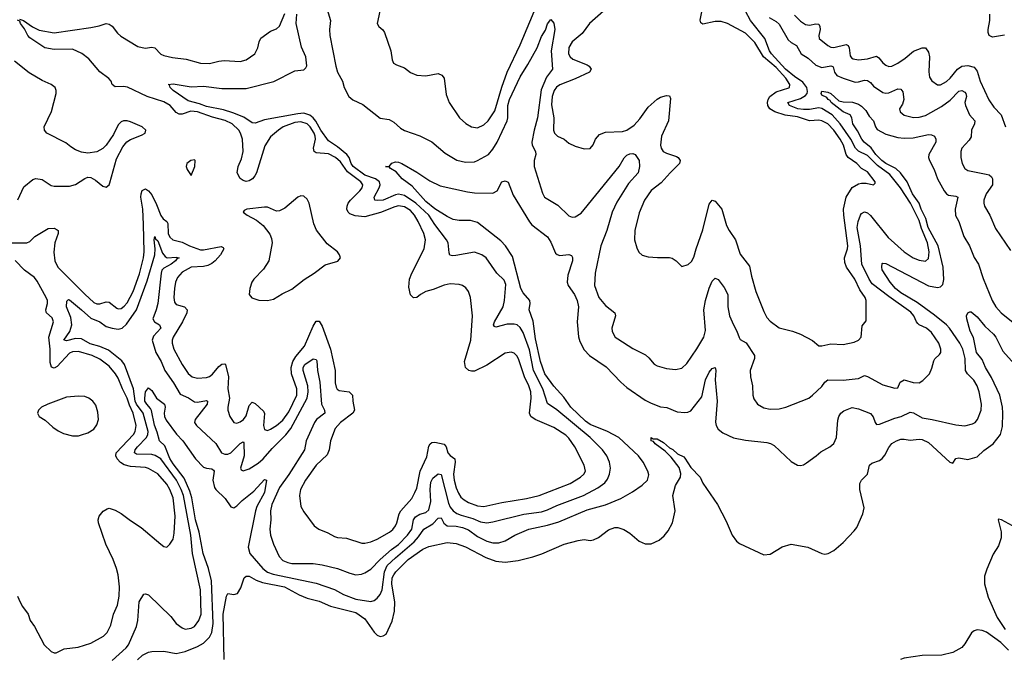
# Model space of a CAD drawing. Header units: inches. Extents: x 1473912 to 1647258, y 640388 to 773423.
# Tile 93 of 256: x 1482043 to 1488509, y 704175 to 708375. Entities that reach past the tile are written whole.
import ezdxf

# ---------------------------------------------------------------- set-up
doc = ezdxf.new("R2010")
doc.units = ezdxf.units.IN
doc.header["$MEASUREMENT"] = 0
doc.layers.add('B4780', color=7, linetype='Continuous')

msp = doc.modelspace()

# ---------------------------------------------------------------- linework, layer by layer
at = {"layer": 'B4780', "color": 5}
for points, elevation in [([(1484043.2, 708510), (1484083.2, 708370), (1484076.9, 708310), (1484079, 708270), (1484119.2, 708070), (1484130.1, 708030.1), (1484163.6, 707970), (1484174.6, 707930), (1484204.9, 707870), (1484230, 707848.4), (1484296.7, 707816.7), (1484410, 707728.9), (1484470, 707719.3), (1484500.9, 707700.9), (1484543.1, 707663.1), (1484570, 707646), (1484670, 707612.9), (1484750, 707571.5), (1484837, 707497), (1484913, 707453), (1484970, 707438), (1485030, 707442), (1485050, 707449), (1485122, 707490), (1485150, 707524.4), (1485178, 707570), (1485244, 707710), (1485247.7, 707730), (1485247.6, 707810), (1485258.7, 707850), (1485330, 707999.6), (1485380.6, 708079.4), (1485440.6, 708190), (1485470, 708264.4), (1485495.1, 708304.9), (1485510, 708347.3), (1485530, 708376.3), (1485550, 708350.7), (1485557.8, 708310), (1485532.8, 708170), (1485541.5, 708050), (1485502, 707998), (1485466.9, 707913.1), (1485442.3, 707730), (1485421.3, 707650), (1485407, 707570), (1485408, 707550), (1485429.2, 707510), (1485432.3, 707490), (1485421.8, 707450), (1485421.3, 707410), (1485475.1, 707235.1), (1485488.7, 707210), (1485576.8, 707156.8), (1485650, 707086.7), (1485670, 707078), (1485690, 707080.2), (1485730, 707104.9), (1485750, 707128.2), (1485978.5, 707410), (1486013.4, 707466.6), (1486030, 707484), (1486050, 707494.4), (1486070, 707495.5), (1486084.7, 707490), (1486110.3, 707450), (1486113.7, 707410), (1486105.3, 707370), (1486041.5, 707298.5), (1485964.3, 707175.7), (1485933.9, 707110), (1485898.1, 706990), (1485859.3, 706890), (1485821.3, 706710), (1485818.3, 706630), (1485846.2, 706550), (1485890, 706498.7), (1485950.5, 706450), (1485954.9, 706430), (1485932.4, 706350), (1485932.7, 706330), (1485941.6, 706310), (1485954, 706290), (1485970, 706278), (1486070, 706216.5), (1486152.8, 706172.8), (1486174.5, 706154.5), (1486210, 706112.7), (1486230, 706102.4), (1486290, 706083.1), (1486350, 706078.4), (1486390, 706086.4), (1486422.9, 706117.1), (1486490, 706214), (1486534.9, 706290), (1486546.8, 706333.2), (1486536.4, 706470), (1486546.1, 706530), (1486570, 706610.7), (1486590, 706658), (1486610, 706676.3), (1486630, 706668.2), (1486670, 706615.3), (1486692.9, 706570), (1486693.1, 706490), (1486703.5, 706430), (1486729.4, 706370), (1486752.9, 706330), (1486767, 706287), (1486775.1, 706275.1), (1486812.4, 706252.4), (1486867.1, 706170), (1486868.1, 706150), (1486839.6, 706070), (1486842.3, 706030), (1486854.3, 705970), (1486857.4, 705910), (1486864.2, 705884.2), (1486888.5, 705850), (1486930, 705826.7), (1486970, 705816.5), (1487030, 705819), (1487073.2, 705830), (1487224, 705890), (1487250, 705908.4), (1487310, 705964.9), (1487330, 705994), (1487350, 706009), (1487450, 706007.8), (1487530, 706015.5), (1487550, 706018.8), (1487590, 706037.7), (1487610, 706032.3), (1487710, 705977.6), (1487790, 705954), (1487810, 705958), (1487824.9, 705995.1), (1487850, 706008.7), (1487910, 705992.4), (1487950, 705990.5), (1487974.5, 706005.5), (1488017, 706050), (1488033.7, 706086.3), (1488045.9, 706134.1), (1488052.7, 706147.3), (1488084, 706176), (1488091.1, 706190), (1488092.4, 706210), (1488078.5, 706250), (1488030, 706321), (1487996.9, 706350), (1487950.4, 706370.4), (1487940, 706380), (1487930.9, 706390.9), (1487914.5, 706430), (1487894.9, 706454.9), (1487750, 706556), (1487640.7, 706640.7), (1487620.5, 706670), (1487573.7, 706770), (1487564.3, 706890), (1487542.3, 707010), (1487548.1, 707050), (1487563.4, 707090), (1487570, 707101.7), (1487590, 707113.7), (1487610, 707106.4), (1487630, 707089.3), (1487745.2, 706945.2), (1487850, 706849.4), (1487910, 706811.7), (1487950, 706794.5), (1487990, 706788.1), (1488010, 706806.4), (1488014.1, 706850), (1488003.7, 706910), (1487964.3, 707004.3), (1487950, 707055.4), (1487892.7, 707170), (1487827.1, 707270), (1487757.5, 707357.5), (1487676.9, 707416.9), (1487610, 707482.4), (1487550.9, 707510.9), (1487530.3, 707530), (1487499.8, 707590), (1487431.1, 707691.1), (1487377.9, 707750), (1487310, 707791.2), (1487290, 707796.1), (1487230, 707785.2), (1487190, 707784.9), (1487153, 707790), (1487098.3, 707810), (1487086.6, 707830), (1487170, 707856.2), (1487203.2, 707876.8), (1487213.7, 707890), (1487216.2, 707903.8), (1487212, 707930), (1487185, 707965), (1487130, 708001.7), (1487072.7, 708050), (1486979.3, 708150), (1486967.3, 708170), (1486937.1, 708250), (1486842.5, 708370), (1486810, 708429.8)], 760), ([(1484408.4, 708430), (1484390.8, 708350), (1484401, 708330), (1484428.1, 708308.1), (1484438, 708290), (1484480.3, 708170), (1484488.2, 708110), (1484497.3, 708090), (1484517.3, 708077.3), (1484570, 708058.7), (1484610, 708028.8), (1484651.2, 708011.2), (1484710, 708004.9), (1484790, 708022), (1484816, 708010), (1484830.5, 707990), (1484842.6, 707882.6), (1484862.4, 707830), (1484931.5, 707730), (1484972.2, 707692.2), (1485010, 707670.2), (1485050, 707665.5), (1485090, 707684.9), (1485119.3, 707710), (1485164.2, 707775.8), (1485208.7, 707931.3), (1485244, 708030), (1485330, 708208.9), (1485438.3, 708470)], 780), ([(1485876.5, 708430), (1485783.7, 708350), (1485737, 708283), (1485670.5, 708229.5), (1485650, 708191.1), (1485646.8, 708150), (1485656.8, 708130), (1485675.9, 708115.9), (1485770, 708077.6), (1485782.8, 708070), (1485796.5, 708050), (1485785.3, 708030), (1485690, 707986.1), (1485590, 707947.8), (1485568.9, 707931.1), (1485553.7, 707910), (1485540.3, 707870), (1485534.7, 707814.7), (1485551, 707730), (1485549.2, 707650), (1485554.9, 707630), (1485575.3, 707610), (1485618.3, 707590), (1485650, 707564.6), (1485690, 707543.1), (1485750, 707526.7), (1485790, 707528), (1485807.9, 707552.1), (1485823.8, 707590), (1485850, 707619.7), (1485890, 707635.2), (1486000.7, 707639.3), (1486030, 707648.6), (1486078.3, 707681.7), (1486115.7, 707724.3), (1486170, 707799.3), (1486230, 707853.2), (1486250, 707864.7), (1486290, 707877.4), (1486310, 707874.4), (1486317.6, 707857.6), (1486304.2, 707710), (1486257.5, 707610), (1486250.8, 707550), (1486255.3, 707530), (1486269.3, 707509.3), (1486290, 707498.1), (1486356.1, 707476.1), (1486367.2, 707470), (1486379.6, 707450), (1486374.9, 707430), (1486314, 707370), (1486256.1, 707303.9), (1486190, 707253.5), (1486145.8, 707190), (1486110, 707106), (1486081.8, 706990), (1486080.9, 706930), (1486095.6, 706875.6), (1486108, 706848), (1486130, 706828.5), (1486170, 706817), (1486231.9, 706811.9), (1486310, 706812.7), (1486328.1, 706808.1), (1486354.8, 706790), (1486390, 706754.8), (1486433.1, 706766.9), (1486454.3, 706785.7), (1486470, 706816), (1486484.4, 706870), (1486530, 706995.5), (1486570, 707163), (1486590, 707190.4), (1486610, 707182), (1486653.4, 707130), (1486683.6, 707023.6), (1486701.3, 706990), (1486744.2, 706930), (1486774.7, 706834.7), (1486836.2, 706756.2), (1486848.1, 706690), (1486876.9, 706590), (1486930, 706458), (1486950, 706418), (1486970, 706394.9), (1487030, 706350.4), (1487118, 706330), (1487170.3, 706310.3), (1487248.5, 706268.5), (1487290, 706233), (1487310, 706232.2), (1487370, 706246), (1487450, 706242.3), (1487523.3, 706256.7), (1487550.8, 706269.2), (1487569.6, 706290), (1487575.6, 706364.4), (1487602.5, 706397.5), (1487601.6, 706530), (1487595.4, 706550), (1487560.8, 706600.8), (1487528.1, 706670), (1487472.1, 706750), (1487460.6, 706780.6), (1487459.3, 706810), (1487478.6, 706870), (1487480.5, 706890), (1487453.8, 707090), (1487452.8, 707130), (1487469.9, 707210), (1487510, 707272.1), (1487550, 707297.2), (1487570, 707300.7), (1487601.4, 707301.4), (1487650, 707291), (1487659.5, 707300.5), (1487660.9, 707310), (1487610, 707374.5), (1487570, 707397.8), (1487540.7, 707430), (1487484.3, 707470), (1487469.9, 707490), (1487451.6, 707550), (1487430.8, 707590), (1487390, 707649.3), (1487349.2, 707690), (1487310, 707710.8), (1487290, 707714.4), (1487230, 707710.4), (1487150, 707735.7), (1487070, 707746.7), (1487001.7, 707770), (1486968.4, 707790), (1486956.3, 707810), (1486953.4, 707830), (1486956.9, 707850), (1486969.1, 707870.9), (1487010, 707901.5), (1487093.3, 707926.7), (1487098.7, 707930), (1487101.2, 707950), (1487074.2, 707990), (1487010, 708059.6), (1486926.3, 708130), (1486870, 708225.4), (1486810, 708285.4), (1486690, 708348.5), (1486650, 708361.8), (1486610, 708362.7), (1486530, 708346.2), (1486514.9, 708354.9), (1486510.9, 708370.9), (1486531.5, 708470)], 780), ([(1482041.3, 708378.7), (1482067.3, 708370), (1482127.9, 708327.9), (1482170, 708306.8), (1482270, 708289.1), (1482510, 708322.9), (1482565.8, 708334.2), (1482610, 708348.9), (1482630, 708344.9), (1482650, 708332.9), (1482685.6, 708285.6), (1482706.3, 708266.3), (1482818.8, 708198.8), (1482867.2, 708187.2), (1482910, 708194), (1482930, 708190.2), (1482970, 708148.3), (1482990, 708139.3), (1483046, 708126), (1483136.4, 708116.4), (1483231, 708090), (1483290, 708085.8), (1483350, 708102), (1483385.7, 708105.7), (1483490, 708098.9), (1483530, 708110.3), (1483587, 708150), (1483607.8, 708190), (1483615.4, 708230), (1483626, 708254), (1483690, 708298.3), (1483730, 708314), (1483750, 708332.2), (1483785, 708415)], 780), ([(1482650, 704166.8), (1482741.7, 704250), (1482758, 704270), (1482809.9, 704390.1), (1482819, 704430), (1482827.6, 704552.4), (1482858, 704602), (1482870, 704604.7), (1482890, 704597.3), (1483036, 704456), (1483070.4, 704410), (1483110, 704381.1), (1483130, 704373.4), (1483170, 704378.5), (1483190, 704390.2), (1483219.8, 704430), (1483234.7, 704470), (1483231.2, 704630), (1483178.9, 704870), (1483167.5, 704990), (1483118.7, 705250), (1483104.1, 705290), (1483072.1, 705350), (1482970, 705489.9), (1482932.6, 705512.6), (1482910, 705519.9), (1482810, 705521.1), (1482796.2, 705530), (1482800.5, 705550), (1482816.2, 705570), (1482876.1, 705630), (1482885.6, 705650), (1482886.1, 705670), (1482853.5, 705790), (1482809.7, 705849.7), (1482800.9, 705870), (1482790, 705949.8), (1482731.1, 706110), (1482713.7, 706133.7), (1482625.5, 706205.5), (1482570, 706228.9), (1482506.5, 706246.5), (1482450, 706278.8), (1482410, 706281.8), (1482350, 706266.8), (1482333.2, 706270), (1482372.7, 706327.3), (1482386.4, 706370), (1482380, 706420), (1482351.1, 706490), (1482352.9, 706527.1), (1482363.7, 706536.3), (1482370, 706535.5), (1482450, 706469.2), (1482510, 706414.5), (1482568.9, 706390), (1482610, 706360.1), (1482650, 706348.5), (1482690, 706343.3), (1482715.5, 706350), (1482745, 706375), (1482810.3, 706470), (1482879.7, 706660.3), (1482929.9, 706830), (1482932.5, 706870), (1482925.7, 706930), (1482930, 706950.6), (1482935.4, 706935.4), (1482950, 706923.1), (1482981.8, 706841.7), (1482999.3, 706819.3), (1483011.8, 706811.8), (1483070, 706814.8), (1483090.2, 706810), (1483075.6, 706804.4), (1483066.3, 706790), (1483037.8, 706770), (1482990, 706743.4), (1482977.5, 706730), (1482971.3, 706710), (1482950.1, 706510), (1482940.1, 706470), (1482917.1, 706410), (1482927.9, 706390), (1482961.5, 706370), (1482969.3, 706350), (1482922.7, 706297.3), (1482912.7, 706270), (1482937.2, 706190), (1482973.2, 706130), (1482997.3, 706070), (1483052.5, 705990), (1483096.5, 705916.5), (1483151, 705891), (1483190, 705866.1), (1483210, 705863.5), (1483270, 705873.5), (1483277, 705870), (1483274.4, 705850), (1483194.7, 705750), (1483191.6, 705730), (1483204.6, 705710), (1483332.1, 705592.1), (1483367.9, 705530), (1483390, 705521.5), (1483410, 705522.3), (1483430, 705529.6), (1483490, 705592.4), (1483510, 705601.7), (1483515, 705595), (1483518.1, 705510), (1483492.4, 705430), (1483498, 705418), (1483510, 705412.4), (1483550, 705424.7), (1483610, 705461.5), (1483641.8, 705490), (1483701.5, 705558.5), (1483790, 705648.2), (1483823, 705690), (1483931.7, 705890), (1483937.1, 705930), (1483935.7, 705970), (1483905.4, 706070), (1483904.3, 706090), (1483915, 706110), (1483970, 706146.7), (1483990, 706144.2), (1483994.3, 706134.3), (1483999.4, 706070), (1484013.9, 705993.9), (1484024.3, 705850), (1484044.2, 705810), (1484047.3, 705790), (1483992, 705750), (1483978.8, 705730), (1483925.3, 705610), (1483912.8, 705550), (1483811, 705389), (1483750, 705302.4), (1483699.8, 705190), (1483689.5, 705150), (1483692.6, 705090), (1483685, 705030), (1483689.5, 704989.5), (1483710.2, 704930), (1483747.1, 704850), (1483770, 704823.9), (1483803, 704810), (1483830, 704804.5), (1483970, 704803.8), (1484030, 704795.6), (1484130, 704770.2), (1484210, 704739.7), (1484250, 704730.2), (1484287.4, 704732.6), (1484310, 704742.2), (1484350, 704767.5), (1484409.9, 704830), (1484484, 704896), (1484530, 704928.5), (1484590.4, 704990), (1484618.1, 705030), (1484629.9, 705090), (1484642.4, 705110), (1484670, 705127.5), (1484710, 705138.5), (1484730, 705156.2), (1484742.9, 705210), (1484738.1, 705290), (1484742.8, 705337.2), (1484755.9, 705364.1), (1484790, 705393.4), (1484810, 705388.8), (1484858.8, 705198.8), (1484870, 705173.7), (1484890, 705148.8), (1484913, 705133), (1484941.4, 705121.4), (1485019.3, 705099.3), (1485070, 705077.8), (1485110, 705071.2), (1485150, 705076.4), (1485352.7, 705127.3), (1485470, 705142.6), (1485510, 705155.1), (1485570, 705183.8), (1485745.7, 705250), (1485840, 705300), (1485886, 705334), (1485902.4, 705357.6), (1485916.8, 705390), (1485922, 705430), (1485915.5, 705470), (1485897.6, 705510), (1485869.2, 705549.2), (1485788.9, 705630), (1485570, 705813.7), (1485510, 705854.5), (1485479.1, 705950), (1485417, 706070), (1485390, 706206.4), (1485350, 706321.4), (1485330, 706354.4), (1485310, 706371.2), (1485290, 706375.8), (1485244.8, 706375.2), (1485170, 706356.3), (1485160.6, 706360.6), (1485155.1, 706370), (1485161.5, 706390), (1485217.7, 706490), (1485226.3, 706530), (1485236.2, 706636.2), (1485225.2, 706665.2), (1485175.8, 706710), (1485106, 706810), (1485077, 706830), (1485030, 706847), (1484906, 706826), (1484884.2, 706824.2), (1484868.3, 706828.3), (1484862.9, 706842.9), (1484855.7, 706910), (1484846, 706930), (1484768.9, 707030), (1484730.4, 707090), (1484644.8, 707170), (1484570, 707219.3), (1484530, 707228.3), (1484510, 707224.5), (1484430, 707190.4), (1484390, 707186.2), (1484376.2, 707190), (1484370.8, 707210), (1484404.4, 707270), (1484409.4, 707290), (1484405.1, 707310), (1484378.5, 707330), (1484310, 707354.6), (1484232.2, 707410), (1484219.4, 707430), (1484205.9, 707470), (1484191.7, 707490), (1484130, 707539.1), (1484070, 707578.1), (1484021.1, 707650), (1483988, 707708), (1483970.2, 707730.2), (1483947.8, 707747.8), (1483910, 707759.8), (1483870, 707757.1), (1483650, 707717.8), (1483590, 707695.1), (1483570, 707697.3), (1483514.7, 707734.7), (1483443.5, 707763.5), (1483382.3, 707782.3), (1483270, 707804.1), (1483223.1, 707823.1), (1483150, 707841.9), (1483051.1, 707910), (1483031.5, 707930), (1483027.3, 707947.3), (1483018, 707950), (1483050, 707953.7), (1483170, 707932.9), (1483250, 707939), (1483370, 707923.2), (1483530, 707922.9), (1483711.5, 707968.5), (1483850, 708038), (1483910, 708046.3), (1483922.5, 708057.5), (1483927.6, 708072.4), (1483922.7, 708130), (1483893.5, 708193.5), (1483858.8, 708350), (1483863, 708410)], 760), ([(1487130, 708404.7), (1487170, 708363.9), (1487202.1, 708342.1), (1487230, 708338.6), (1487270, 708346.3), (1487290, 708344.2), (1487297.4, 708330), (1487298.8, 708310), (1487291.3, 708270), (1487293.7, 708250), (1487350, 708205.2), (1487370, 708194.9), (1487390, 708193), (1487470, 708210.9), (1487484, 708204), (1487490.7, 708190.8), (1487497, 708137), (1487504.4, 708124.4), (1487516.5, 708116.5), (1487550, 708111.1), (1487610, 708117.8), (1487670, 708135.3), (1487684.4, 708124.4), (1487711, 708091), (1487730, 708076.9), (1487750, 708068), (1487770, 708069.2), (1487810, 708089.2), (1487858.4, 708121.6), (1487913.2, 708166.8), (1487970, 708189.1), (1487990, 708190.4), (1488010, 708160.5), (1488018.3, 708130), (1488012.9, 708032.9), (1488017, 707997), (1488032.1, 707972.1), (1488070, 707946), (1488090, 707947.7), (1488130, 707968.2), (1488153.6, 707990), (1488200.9, 708050), (1488230, 708069.2), (1488270, 708074.5), (1488310, 708062.3), (1488330, 708036.3), (1488350, 707970.5), (1488407.6, 707847.6), (1488440.2, 707800.2), (1488487.3, 707750), (1488517.3, 707670)], 780), ([(1488510, 708272.9), (1488430, 708259), (1488410, 708269.8), (1488401.8, 708290), (1488402, 708310), (1488412.9, 708370), (1488413.5, 708410)], 780), ([(1481989.8, 706910.2), (1482090, 706910.3), (1482110, 706918.4), (1482142.6, 706950), (1482230, 707004.2), (1482270, 707004.7), (1482290, 706995.2), (1482294.9, 706990), (1482295.8, 706970), (1482274, 706910), (1482268.1, 706848.1), (1482274.2, 706790), (1482293.6, 706750), (1482470, 706571.4), (1482530, 706518.3), (1482550, 706508.1), (1482570, 706508.2), (1482610, 706522.5), (1482630, 706520.2), (1482680.1, 706480.1), (1482690, 706475.9), (1482710, 706478.9), (1482730, 706492.7), (1482750, 706515.8), (1482789.2, 706590), (1482830, 706704.7), (1482855.4, 706810), (1482861.2, 706850), (1482856.4, 707030), (1482851.1, 707131.1), (1482839.6, 707210), (1482840.5, 707230), (1482848.1, 707251.9), (1482870, 707263.6), (1482890, 707251.4), (1482910, 707224), (1482942, 707162), (1482970, 707088.5), (1482986.2, 707066.2), (1483009.2, 707049.2), (1483016.3, 707036.3), (1483017.8, 706970), (1483030, 706947), (1483048.4, 706930), (1483110, 706914.1), (1483157.2, 706890), (1483230, 706864), (1483250, 706863.3), (1483365.9, 706885.9), (1483379, 706879), (1483383.5, 706870), (1483362.7, 706830), (1483326.5, 706790), (1483305.8, 706774.2), (1483278.9, 706761.1), (1483250, 706753.7), (1483170, 706749.9), (1483110, 706715.7), (1483078.9, 706681.1), (1483066.6, 706650), (1483060.1, 706610), (1483055.8, 706550), (1483059.2, 706519.2), (1483070, 706505.2), (1483124.9, 706490), (1483143.2, 706470), (1483140.9, 706450), (1483113.1, 706390), (1483050.1, 706290), (1483044.2, 706270), (1483044.8, 706250), (1483055.5, 706210), (1483109.4, 706110), (1483150, 706050.2), (1483174.9, 706030), (1483210, 706021), (1483270, 706024.2), (1483290, 706031.9), (1483310, 706047.1), (1483350, 706096.3), (1483370, 706112.9), (1483390, 706114), (1483394.9, 706110), (1483414.1, 706030), (1483410.1, 705950), (1483421.7, 705890), (1483409.1, 705830), (1483409.1, 705810), (1483423.1, 705770), (1483450, 705730.4), (1483470, 705725.5), (1483490, 705733.6), (1483512.4, 705750), (1483530, 705773.7), (1483550, 705842), (1483570, 705863.6), (1483590, 705853.7), (1483644.2, 705804.2), (1483649.6, 705789.6), (1483643.7, 705710), (1483650, 705683.7), (1483670, 705678), (1483690, 705685.2), (1483730, 705710.2), (1483770, 705745.4), (1483810, 705799.8), (1483862.6, 705910), (1483863.2, 705950), (1483827.3, 706050), (1483826.1, 706090), (1483836.5, 706130), (1483856.8, 706163.2), (1483913.1, 706230), (1483970, 706362.3), (1483990, 706394.9), (1484010, 706394), (1484030, 706361.7), (1484083.1, 706210), (1484113.8, 706070), (1484114.6, 705990), (1484121.1, 705961.1), (1484128.1, 705948.1), (1484140.6, 705940.6), (1484206, 705930), (1484229.1, 705910), (1484230.2, 705870), (1484241, 705810), (1484230.2, 705790), (1484149.3, 705730), (1484114.7, 705690), (1484083.2, 705610), (1484075.3, 705550), (1484063, 705517), (1483989.2, 705450), (1483919.7, 705350), (1483887.3, 705290), (1483880.2, 705250), (1483890, 705178.8), (1483910, 705143), (1483976.3, 705050), (1484007.3, 705030), (1484066.1, 705006.1), (1484110, 704982), (1484130, 704975.3), (1484190, 704970.3), (1484290, 704937.6), (1484310, 704936.9), (1484350, 704946.7), (1484390, 704963.9), (1484472.1, 705010), (1484493.1, 705026.9), (1484510.6, 705050), (1484519.8, 705070), (1484534.7, 705130), (1484546, 705150), (1484617.4, 705230), (1484638.7, 705270), (1484650, 705297.3), (1484672.8, 705410), (1484716.7, 705503.3), (1484730, 705574.4), (1484738.7, 705590), (1484750, 705598.9), (1484770, 705599.5), (1484830, 705588.3), (1484843.7, 705570), (1484854.8, 705530), (1484870, 705512.5), (1484899.8, 705490), (1484901.8, 705470), (1484890.9, 705390), (1484896.3, 705350), (1484910, 705301.1), (1484924.6, 705264.6), (1484940.3, 705240.3), (1484961.1, 705221.1), (1484990, 705203.8), (1485050, 705181.3), (1485090, 705177), (1485210, 705204.8), (1485370, 705230.1), (1485453.3, 705250), (1485656.9, 705330), (1485725.1, 705370), (1485747.7, 705390), (1485757.7, 705410), (1485749.1, 705450), (1485688.5, 705570), (1485650, 705626.6), (1485630, 705645.7), (1485550, 705697), (1485427.8, 705750), (1485398.7, 705770), (1485391.4, 705791.4), (1485401.3, 705890), (1485398.5, 705930), (1485385.4, 705970), (1485357.3, 706030), (1485321, 706141), (1485310, 706164), (1485290, 706183.9), (1485270, 706190.9), (1485230, 706184.5), (1485110, 706106.8), (1485030, 706067.6), (1485010, 706065.6), (1484991.5, 706071.5), (1484971, 706090), (1484964.1, 706130), (1485006.1, 706270), (1485015.5, 706430), (1485003.5, 706550), (1484989.8, 706589.8), (1484972.9, 706612.9), (1484950, 706629.7), (1484930, 706636.4), (1484870, 706640.3), (1484830, 706632.2), (1484758.1, 706601.9), (1484710, 706589.8), (1484674.9, 706570), (1484650, 706549.7), (1484630, 706548.3), (1484610, 706567.6), (1484598.6, 706618.6), (1484602, 706670), (1484617.5, 706710), (1484699.8, 706870), (1484707.3, 706930), (1484697.9, 706970), (1484659, 707050), (1484636.7, 707090), (1484610, 707121.6), (1484570, 707145.9), (1484530, 707151.4), (1484506.2, 707146.2), (1484411.6, 707108.4), (1484310, 707080.4), (1484246.4, 707086.4), (1484210, 707100.2), (1484199.8, 707110), (1484192.1, 707130), (1484193.3, 707150), (1484200.9, 707170), (1484215.6, 707190), (1484276.3, 707250), (1484291.7, 707270), (1484296.3, 707290), (1484283.6, 707310), (1484195.2, 707375.2), (1484150, 707442.1), (1484117.8, 707470), (1484070, 707493.4), (1483990, 707500.4), (1483976.5, 707510), (1483972.2, 707530), (1483985.8, 707590), (1483984.3, 707610), (1483976.4, 707630), (1483951.4, 707670), (1483930.9, 707690), (1483890, 707703.3), (1483850, 707699.4), (1483774.2, 707670), (1483742.5, 707650), (1483690, 707605.3), (1483653.1, 707546.9), (1483598.8, 707370), (1483588, 707350), (1483571.2, 707330), (1483550, 707316.5), (1483530, 707312.5), (1483510, 707317.9), (1483490, 707330.9), (1483470.8, 707370), (1483478.5, 707410), (1483500, 707460), (1483511.6, 707508.4), (1483506.1, 707590), (1483493.2, 707630), (1483481.1, 707650), (1483439.4, 707690), (1483393.5, 707713.5), (1483310, 707734.2), (1483210, 707770.2), (1483167, 707773), (1483110, 707754.2), (1483090, 707753.4), (1483070, 707765), (1483030.4, 707810.4), (1482990, 707835.7), (1482879.8, 707870), (1482751.9, 707931.9), (1482724.6, 707935.4), (1482670, 707932.8), (1482651.3, 707950), (1482643.5, 707970), (1482627.8, 707987.8), (1482570, 708031.2), (1482497.1, 708117.1), (1482451.9, 708151.9), (1482390, 708179.9), (1482270, 708178.3), (1482209.2, 708189.2), (1482110, 708254.9), (1482096.7, 708270), (1482075.5, 708315.5), (1482048.9, 708350), (1482043.9, 708363.9), (1482029.6, 708370.4)], 780), ([(1486964.9, 708390), (1487010, 708363.2), (1487030, 708344.6), (1487090, 708242), (1487110, 708224.8), (1487144.9, 708204.9), (1487175.5, 708150), (1487221.3, 708121.3), (1487270, 708076.8), (1487310, 708060.8), (1487370, 708072.2), (1487377, 708070), (1487384.8, 708064.8), (1487393.9, 708030), (1487408.1, 708008.1), (1487450, 707989.6), (1487530, 707963.9), (1487550, 707965.5), (1487590, 707978.5), (1487610, 707976.1), (1487630, 707961.1), (1487650, 707937.5), (1487710, 707897.4), (1487730, 707891.8), (1487750, 707894.3), (1487810, 707920.1), (1487830, 707919.3), (1487841.5, 707901.5), (1487848.9, 707850), (1487840.5, 707819.5), (1487821, 707790), (1487824.2, 707770), (1487850, 707748.4), (1487912, 707732), (1487950, 707735.3), (1487990, 707746), (1488095.1, 707804.9), (1488153.6, 707846.4), (1488210, 707904.5), (1488230, 707910.6), (1488250, 707899.3), (1488256.6, 707890), (1488259.3, 707870), (1488249.5, 707830), (1488252.8, 707810), (1488280.1, 707750), (1488314.2, 707710), (1488313.1, 707690), (1488292.6, 707650), (1488290, 707605.7), (1488277.2, 707582.8), (1488230.2, 707530), (1488223.5, 707510), (1488222, 707470), (1488231.2, 707431.2), (1488250, 707398.4), (1488270, 707383.6), (1488390, 707361), (1488410, 707355.4), (1488423.6, 707343.6), (1488430.9, 707330), (1488430.2, 707290), (1488388.6, 707230), (1488373.8, 707190), (1488373.1, 707170), (1488379.5, 707150), (1488414.3, 707090), (1488450, 707004.4), (1488550, 706858.4)], 760), ([(1482030, 707192.7), (1482070, 707277.7), (1482130, 707325.4), (1482150, 707332.6), (1482190, 707324.2), (1482250, 707286.2), (1482270, 707282), (1482370, 707282), (1482410, 707293), (1482470, 707332.6), (1482490, 707339.7), (1482510, 707338.6), (1482541, 707321), (1482590, 707280.3), (1482610, 707274.9), (1482630, 707290.5), (1482636, 707304), (1482678.4, 707461.6), (1482721.3, 707538.7), (1482747.6, 707572.4), (1482770, 707587.9), (1482843.7, 707616.3), (1482866.6, 707630), (1482872.3, 707650), (1482846.6, 707670), (1482770, 707703.9), (1482750, 707710.8), (1482724, 707710), (1482710, 707704), (1482690, 707683.6), (1482659.2, 707620.8), (1482610.2, 707549.8), (1482590, 707529.6), (1482550, 707506), (1482490, 707497.6), (1482450, 707504.2), (1482410, 707520.4), (1482378.7, 707538.7), (1482345.6, 707565.6), (1482222.4, 707630), (1482206.3, 707650), (1482203.1, 707670), (1482252.2, 707772.2), (1482281.7, 707890), (1482283, 707910), (1482276.2, 707930), (1482249.4, 707950), (1482190, 707975.1), (1482104.5, 708024.5), (1482010, 708102.3)], 820), ([(1482816.4, 704170), (1482850, 704200.7), (1482890, 704222.3), (1482910, 704225.7), (1482990, 704227.2), (1483070, 704212.6), (1483130, 704225.7), (1483210, 704257.6), (1483250, 704280.1), (1483290, 704319.3), (1483305.3, 704350), (1483314.6, 704410), (1483302.1, 704690), (1483282.3, 704770), (1483248.7, 704868.7), (1483222.1, 705010), (1483197.4, 705090), (1483174.5, 705234.5), (1483159.7, 705279.7), (1483123, 705363), (1483050, 705458.3), (1483030, 705492.2), (1482995.5, 705575.5), (1482960.7, 705610), (1482945.9, 705665.9), (1482928, 705712), (1482908, 705808), (1482902.2, 705822.2), (1482877.2, 705850), (1482865.8, 705870), (1482864, 705890), (1482870, 705931.3), (1482890, 705956.3), (1482910, 705940.7), (1482941.6, 705890), (1482994.9, 705850), (1482997.6, 705830), (1482991.4, 705790), (1482994.1, 705770), (1483005, 705745), (1483072, 705652), (1483114.6, 705610), (1483197.6, 705490), (1483250, 705437), (1483270, 705429.5), (1483305, 705425), (1483316.4, 705416.4), (1483319.3, 705410), (1483310.6, 705350), (1483323.2, 705303.2), (1483330.2, 705290), (1483392.8, 705230), (1483430, 705174.9), (1483450, 705168.9), (1483470, 705182), (1483503.7, 705216.3), (1483581.3, 705278.7), (1483650, 705355.5), (1483664.7, 705350), (1483650.1, 705270), (1483601.2, 705178.8), (1483590.9, 705150), (1483544.5, 704910), (1483554.9, 704870), (1483640.3, 704770), (1483670, 704745.7), (1483707.1, 704732.9), (1483990, 704673.5), (1484110, 704632.7), (1484170, 704600.4), (1484251.1, 704568.9), (1484350, 704554.7), (1484370, 704560.8), (1484390, 704575.6), (1484410, 704599.5), (1484422.8, 704630), (1484439.1, 704750), (1484456.7, 704790), (1484510, 704841.9), (1484633.6, 704946.4), (1484661.7, 704978.3), (1484695.9, 705030), (1484755, 705065), (1484790, 705101.8), (1484810, 705103.1), (1484828, 705068), (1484850, 705050.7), (1484910, 705049.7), (1484950, 705040.6), (1484990, 705023.7), (1485050, 704981.7), (1485110, 704949.5), (1485150, 704939.5), (1485190, 704940.2), (1485230, 704952), (1485294.3, 704990), (1485386.6, 705030), (1485510, 705055.7), (1485583.1, 705076.9), (1485770, 705156), (1485890, 705189.5), (1485989.7, 705230), (1486066.6, 705273.4), (1486130, 705317), (1486165.6, 705350), (1486174, 705386), (1486168.3, 705410), (1486136.1, 705470), (1486105.8, 705510), (1485977, 705630), (1485902.7, 705670), (1485790, 705717), (1485759.3, 705739.3), (1485661.8, 705830), (1485616.1, 705896.1), (1485550, 705967.3), (1485492.1, 706050), (1485463.3, 706130), (1485430, 706278.7), (1485414.4, 706394.4), (1485388.6, 706470), (1485396.2, 706510), (1485392.5, 706530), (1485350, 706581.1), (1485333.9, 706610), (1485279.5, 706819.5), (1485233.5, 706890), (1485202.5, 706922.5), (1485050, 707042.8), (1485003.8, 707056.2), (1484930, 707055.4), (1484890, 707063.4), (1484850, 707081.7), (1484770, 707133.5), (1484710, 707181.6), (1484620.5, 707280.5), (1484555.1, 707330), (1484514.9, 707374.9), (1484478, 707398), (1484470, 707408.7), (1484446, 707410), (1484470, 707410.6), (1484487.7, 707432.3), (1484510, 707440.9), (1484530, 707439.6), (1484552.7, 707430), (1484650, 707374), (1484735.6, 707315.6), (1484803.5, 707283.5), (1484983.9, 707243.9), (1485030, 707238.6), (1485150, 707235.6), (1485179.5, 707250), (1485210, 707310.4), (1485230, 707315.5), (1485250, 707307.3), (1485283, 707223), (1485390, 707047.7), (1485407.1, 707027.1), (1485508.2, 706948.2), (1485530, 706913.4), (1485562.3, 706842.3), (1485572.2, 706832.2), (1485590, 706827.2), (1485650, 706833.6), (1485667.2, 706827.2), (1485672.5, 706812.5), (1485672.3, 706790), (1485642.5, 706697.5), (1485637.7, 706650), (1485644.3, 706630), (1485686.3, 706570), (1485704.8, 706530), (1485712, 706490), (1485704.6, 706390), (1485712, 706292), (1485721.8, 706261.8), (1485750, 706206.9), (1485783.9, 706170), (1485894.1, 706094.1), (1485990, 705994.7), (1486030, 705960.2), (1486150, 705876.5), (1486190, 705857.3), (1486250, 705833.1), (1486292, 705828), (1486360.6, 705800.6), (1486410, 705795.9), (1486430, 705797.8), (1486450, 705807.2), (1486521.8, 705898.2), (1486547, 706010), (1486570, 706059.5), (1486590, 706084.4), (1486610, 706090.6), (1486614.3, 706070), (1486608.9, 706010), (1486623.5, 705870), (1486611.4, 705731.4), (1486616, 705710), (1486630, 705685.5), (1486661.2, 705661.2), (1486730, 705628.4), (1486810, 705614), (1486950, 705598.9), (1486972.3, 705592.3), (1486997.6, 705577.6), (1487110, 705474.4), (1487150, 705450.4), (1487170, 705448), (1487190, 705452.4), (1487210, 705464.9), (1487273.6, 705510), (1487303.1, 705536.9), (1487362.7, 705570), (1487388.1, 705591.9), (1487406, 705630), (1487414.5, 705745.5), (1487422, 705770), (1487435.1, 705790), (1487453.7, 705806.3), (1487510, 705828.7), (1487550, 705820.3), (1487630, 705788.2), (1487646.8, 705766.8), (1487659.5, 705730), (1487670, 705715.5), (1487690, 705717.7), (1487790, 705757.4), (1487831.3, 705768.7), (1487890, 705796.8), (1487912, 705792.1), (1487970, 705759.7), (1488034.8, 705750), (1488190, 705714), (1488250, 705707.6), (1488299.8, 705720.2), (1488316.2, 705730), (1488332.6, 705750), (1488356, 705810), (1488359.7, 705850), (1488343.5, 705930), (1488329.8, 705970), (1488307.5, 706007.5), (1488266.5, 706050), (1488254.5, 706070), (1488251.7, 706150), (1488235.8, 706210), (1488216.1, 706250), (1488149.3, 706349.3), (1488128, 706370), (1488050, 706434.9), (1487937.4, 706517.4), (1487830, 706581.2), (1487793.1, 706610), (1487758, 706650), (1487707.2, 706732.7), (1487703.5, 706750), (1487707.2, 706772.8), (1487710, 706776.3), (1487730, 706774.6), (1488010, 706627.8), (1488070, 706615), (1488090, 706619.8), (1488104.6, 706635.4), (1488110.6, 706669.4), (1488106.7, 706750), (1488073.8, 706890), (1488009.5, 707010), (1487994.1, 707070), (1487961.9, 707130), (1487949.7, 707170), (1487906.7, 707230), (1487870.7, 707310.7), (1487826.7, 707370), (1487796.9, 707396.9), (1487730, 707429.7), (1487703.5, 707450), (1487664.6, 707490), (1487633.2, 707533.2), (1487588.7, 707570), (1487572.5, 707590), (1487544.5, 707644.5), (1487514.7, 707690), (1487507.8, 707730), (1487496.9, 707750), (1487449.8, 707770), (1487371.6, 707830), (1487364, 707844), (1487352.3, 707850), (1487343.5, 707863.5), (1487310, 707879.3), (1487305.4, 707890), (1487310, 707906), (1487350, 707899.1), (1487370, 707890.5), (1487422.3, 707842.3), (1487450, 707834.7), (1487512.6, 707832.6), (1487550, 707819.5), (1487570, 707807.2), (1487599.3, 707779.3), (1487620.2, 707740.2), (1487650.2, 707710.2), (1487663.2, 707670), (1487673.6, 707653.6), (1487730, 707623.9), (1487810, 707600.7), (1487850, 707595.6), (1487910, 707599.3), (1488010, 707619.7), (1488030, 707619), (1488050.4, 707610), (1488059.5, 707590), (1488058.3, 707570), (1488012.4, 707490), (1488011.2, 707470), (1488016.5, 707450), (1488047.9, 707390), (1488069.4, 707330), (1488113.7, 707250), (1488130, 707230.2), (1488143.1, 707223.1), (1488190, 707216.8), (1488202.6, 707210), (1488185.5, 707130), (1488187.9, 707087.9), (1488211, 707050), (1488242.7, 706950), (1488280.2, 706890), (1488310, 706813.4), (1488338.6, 706770), (1488370, 706674.9), (1488427.9, 706530), (1488452.9, 706490), (1488487.6, 706450), (1488566.4, 706386.4)], 740), ([(1482028.8, 704590), (1482046.3, 704550), (1482061.3, 704521.3), (1482098.3, 704470), (1482112.8, 704430), (1482140.9, 704390), (1482203.7, 704270), (1482250, 704224.9), (1482270, 704216.4), (1482282, 704218), (1482335.8, 704244.2), (1482426.5, 704253.5), (1482510, 704281.3), (1482593.9, 704326.1), (1482618, 704350), (1482640.9, 704399.1), (1482659.8, 704470), (1482686, 704530), (1482697, 704590), (1482698.6, 704650), (1482690, 704729.3), (1482678.4, 704770), (1482656.1, 704830), (1482609.4, 704930), (1482560.7, 705070), (1482559.2, 705090), (1482566, 705114), (1482591.7, 705148.3), (1482616.6, 705163.4), (1482630, 705166), (1482670, 705154.6), (1482710, 705131.8), (1482770, 705085.7), (1482841, 705041), (1482970, 704930.4), (1482990, 704916.3), (1483010, 704910.8), (1483030, 704930.7), (1483050, 704964), (1483057.7, 705002.3), (1483064.8, 705115.2), (1483050, 705234.7), (1483030, 705289.8), (1483010, 705324.8), (1482950, 705393.1), (1482890, 705427.6), (1482870, 705433.8), (1482770, 705441.5), (1482730, 705451.1), (1482706.1, 705466.1), (1482683.4, 705490), (1482675, 705510), (1482676.9, 705530), (1482791, 705650), (1482802.2, 705670), (1482807.5, 705710), (1482789, 705790), (1482763.7, 705843.7), (1482748.7, 705890), (1482717.7, 705950), (1482690, 706020.8), (1482672.6, 706050), (1482630, 706098.9), (1482570, 706145.9), (1482518.5, 706170), (1482430, 706195.6), (1482390, 706194.2), (1482370, 706183.9), (1482290, 706097.6), (1482270, 706087.3), (1482253.1, 706093.1), (1482243.5, 706123.5), (1482242.6, 706210), (1482234.7, 706290), (1482264.2, 706390), (1482256.8, 706416.8), (1482218.9, 706450), (1482216.6, 706456.6), (1482214.4, 706470), (1482226.5, 706510), (1482225.3, 706530), (1482217.7, 706550), (1482157.8, 706657.8), (1482140.7, 706680.7), (1482074.1, 706730), (1482013.5, 706793.5)], 780), ([(1483386.2, 704173.8), (1483379.8, 704470), (1483400.7, 704590), (1483410, 704606.8), (1483450, 704601), (1483473.2, 704606.8), (1483495.5, 704644.5), (1483517.2, 704710), (1483530, 704720.7), (1483550, 704720.4), (1483595.2, 704695.2), (1483638.6, 704678.6), (1483782.6, 704650), (1483878.1, 704598.1), (1483930, 704576.8), (1484010, 704556.6), (1484083.9, 704523.9), (1484250, 704480.9), (1484310, 704441.1), (1484370, 704352.9), (1484390, 704332.2), (1484410, 704323.8), (1484430, 704328), (1484450, 704340.5), (1484490, 704424.9), (1484505.2, 704490), (1484505.6, 704550), (1484486.2, 704670), (1484489.9, 704710), (1484499.6, 704730), (1484512.9, 704750), (1484593, 704830), (1484690, 704897.7), (1484730, 704914.4), (1484850, 704940.8), (1484910, 704935.2), (1484970, 704914), (1485104, 704844), (1485170, 704819.8), (1485230, 704811.5), (1485316.8, 704823.2), (1485412.3, 704847.7), (1485471.8, 704868.2), (1485619, 704930), (1485710, 704953.7), (1485750, 704960.4), (1485790, 704955.5), (1485810, 704958), (1485844.7, 704975.3), (1485910, 705024.9), (1485950, 705040.5), (1485970, 705040.5), (1486010, 705027.7), (1486050, 705003), (1486110.2, 704950.2), (1486150, 704932), (1486190, 704933.1), (1486242.2, 704957.8), (1486274.5, 704985.5), (1486301.8, 705018.2), (1486329.8, 705070.2), (1486348, 705150), (1486331.2, 705251.2), (1486350, 705314.9), (1486381.3, 705370), (1486385.1, 705394.9), (1486373, 705433), (1486321.8, 705501.8), (1486280.9, 705540.9), (1486216.2, 705590), (1486205.1, 705605.1), (1486189.6, 705610), (1486190, 705630.4), (1486202, 705622), (1486230, 705621.6), (1486270, 705598.4), (1486310, 705563), (1486332.2, 705552.2), (1486362.8, 705522.8), (1486403.6, 705503.6), (1486410, 705496.3), (1486450, 705434.9), (1486510.4, 705370), (1486530, 705330.8), (1486624.4, 705190), (1486682.5, 705082.5), (1486721, 704990), (1486750, 704951.3), (1486770, 704936), (1486930, 704860.5), (1486970, 704865.5), (1487050, 704913), (1487110, 704930.5), (1487218, 704910), (1487310, 704870.4), (1487330, 704865.5), (1487351.7, 704868.3), (1487389.2, 704890), (1487450, 704942), (1487522.6, 705017.4), (1487539.2, 705040.8), (1487579.7, 705130), (1487587.8, 705170), (1487560.5, 705290), (1487560.7, 705330), (1487570, 705350.7), (1487609.3, 705390), (1487622.9, 705450), (1487638.3, 705461.7), (1487690, 705480.9), (1487707.1, 705492.9), (1487724.6, 705515.4), (1487750, 705566.4), (1487770, 705591.4), (1487800.7, 705610), (1487830, 705620.2), (1487850, 705620.8), (1487890, 705612.6), (1487950, 705620.7), (1487970, 705617.8), (1488010, 705598.9), (1488150, 705469.2), (1488170, 705463), (1488190, 705494), (1488210, 705496.5), (1488270, 705485.5), (1488330, 705503.9), (1488374.6, 705545.4), (1488434.7, 705590), (1488484, 705650), (1488497.6, 705702.4), (1488498.8, 705790), (1488496.4, 705830), (1488478.7, 705910), (1488424, 706024), (1488385, 706090), (1488362.6, 706142.6), (1488326.6, 706190), (1488307.1, 706287.1), (1488284.6, 706330), (1488262.7, 706410), (1488261.2, 706430), (1488269.4, 706450.6), (1488283.2, 706456.8), (1488290, 706456.3), (1488330, 706423.7), (1488381, 706361), (1488437.8, 706310), (1488453.2, 706290), (1488498.3, 706198.3), (1488595.5, 706090)], 720), ([(1488610, 705024.7), (1488490, 705091.3), (1488470, 705095.6), (1488467.3, 705090), (1488487.8, 705012.2), (1488488.2, 704971.8), (1488470, 704919.3), (1488436, 704864), (1488392.7, 704767.3), (1488379.4, 704720.6), (1488378.5, 704670), (1488402.5, 704582.5), (1488460.7, 704450), (1488515, 704370)], 720), ([(1488535.5, 704235.5), (1488485.8, 704285.8), (1488392, 704352), (1488364.1, 704364.1), (1488330, 704368.1), (1488310, 704362), (1488292.2, 704347.8), (1488250, 704276.2), (1488230, 704251.6), (1488170, 704219.7), (1488098.2, 704201.8), (1487970, 704198.5), (1487850, 704181.4), (1487827.2, 704172.7)], 720)]:
    msp.add_lwpolyline(points, dxfattribs=dict(at, elevation=elevation))
at = {"layer": 'B4780', "color": 5, "elevation": 820}
for points in [[(1483190, 707455.1), (1483166, 707450), (1483140.7, 707430), (1483137.3, 707410), (1483143, 707390), (1483170, 707352), (1483193.3, 707410), (1483196, 707450)], [(1483890, 707216.9), (1483870, 707208.3), (1483783.6, 707136.4), (1483750, 707119.2), (1483730, 707117.6), (1483670, 707142.4), (1483650, 707144.2), (1483534, 707130), (1483518, 707122), (1483511.3, 707110), (1483536, 707090), (1483598.7, 707058.7), (1483642.5, 707022.5), (1483685.5, 706965.5), (1483697.4, 706937.4), (1483700.9, 706910), (1483678.6, 706790), (1483643.4, 706736.6), (1483580.7, 706670), (1483568.5, 706651.5), (1483554, 706610), (1483551, 706570), (1483568.5, 706548.5), (1483613.2, 706533.2), (1483670.5, 706530.5), (1483710, 706538.4), (1483766.2, 706573.8), (1483830, 706605.5), (1483911.1, 706668.9), (1483975.8, 706710), (1484050, 706764.9), (1484131.5, 706788.5), (1484149.2, 706810), (1484143.7, 706830), (1484129.4, 706850), (1484062.3, 706902.3), (1483992.6, 706992.6), (1483973.9, 707033.9), (1483944, 707170), (1483930, 707196.2), (1483910, 707214.7)], [(1482430, 705903.5), (1482350, 705895.8), (1482227.3, 705850), (1482186.8, 705830), (1482166.8, 705810), (1482161, 705790), (1482171.3, 705770), (1482210, 705744.9), (1482259.9, 705699.9), (1482295.3, 705675.3), (1482330, 705656.5), (1482390, 705642.3), (1482430, 705642), (1482450, 705648.5), (1482490, 705661.7), (1482530, 705686.3), (1482550, 705714.9), (1482561.2, 705750), (1482556.9, 705796.9), (1482542.6, 705842.6), (1482524, 705870), (1482497.6, 705890), (1482470, 705899.8)]]:
    msp.add_lwpolyline(points, close=True, dxfattribs=at)

doc.saveas('drawing.dxf')
